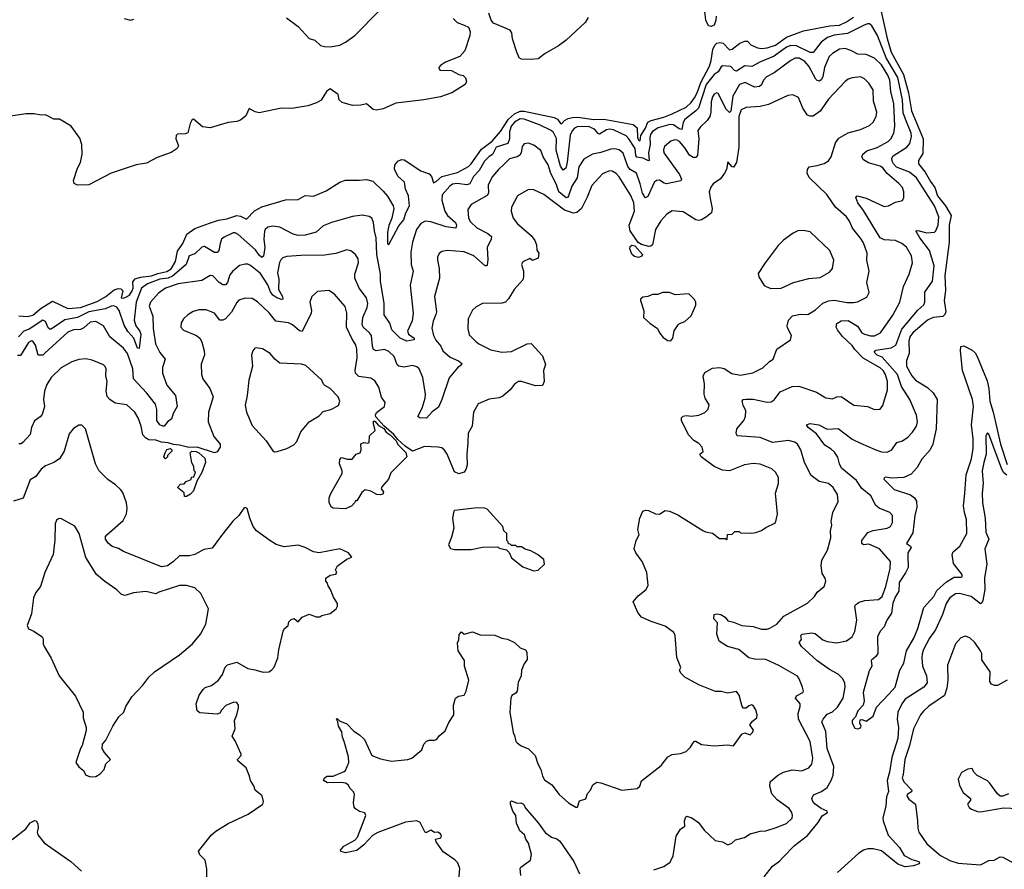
# Model space of a CAD drawing. Extents: x 2087054 to 2277909, y 548907 to 753496.
# Tile 154 of 256: x 2116240 to 2123295, y 656318 to 662409. Entities that reach past the tile are written whole.
import ezdxf

# ---------------------------------------------------------------- set-up
doc = ezdxf.new("R2010")
doc.units = 0

msp = doc.modelspace()

# ---------------------------------------------------------------- linework, layer by layer
at = {"layer": '0CON20XD'}
for points in [[(2121229.6, 662435), (2121227.9, 662405), (2121215, 662368.8), (2121195, 662360.1), (2121175.6, 662365.6), (2121157.4, 662405), (2121127.2, 662657.2)], [(2118151.7, 662421.7), (2118235, 662359.4), (2118315, 662274.2), (2118355, 662262.5), (2118394.7, 662224.7), (2118425, 662215.4), (2118465, 662213.1), (2118533.2, 662226.8), (2118575, 662246.7), (2118640.8, 662295), (2118818, 662475)], [(2120312.2, 662425), (2120290.8, 662389.2), (2120155, 662262.7), (2120099.5, 662220.5), (2120005, 662166.9), (2119955, 662128.9), (2119905, 662122.9), (2119836.4, 662126.4), (2119820, 662135), (2119801.2, 662175), (2119772.1, 662272.1), (2119765.6, 662315.6), (2119755, 662333.8), (2119635, 662383.8), (2119618.6, 662405), (2119602.5, 662455)], [(2122408.3, 662488.3), (2122456.2, 662273.8), (2122485, 662175.5), (2122571.6, 662015), (2122608.8, 661885), (2122629.6, 661755), (2122713.5, 661555), (2122711.5, 661448.5), (2122680.9, 661399.1), (2122679.6, 661375), (2122726.9, 661316.9), (2122765, 661249.4)], [(2119345, 662416.9), (2119375, 662387.5), (2119425, 662369.6), (2119455, 662355.7), (2119467.7, 662325), (2119464.8, 662295), (2119430, 662185), (2119394.7, 662145.3), (2119292, 662105), (2119255, 662079.2), (2119244.4, 662065), (2119244.5, 662054.5), (2119255, 662046), (2119335, 662043.8), (2119386.1, 662016.1), (2119418.3, 662008.3), (2119435, 661992.5), (2119442.5, 661965), (2119432.9, 661945), (2119335.7, 661885), (2119255, 661854.7), (2119135, 661833.8), (2118935, 661810.8), (2118845, 661770.9), (2118795, 661760.9), (2118772, 661765), (2118725, 661806.2), (2118685, 661795.8), (2118625, 661794.6), (2118550, 661815), (2118528.8, 661835), (2118522, 661872), (2118465, 661913.3), (2118437.2, 661892.8), (2118399.3, 661830.7), (2118367.7, 661812.3), (2118305, 661791.6), (2118188.8, 661771.2), (2118115, 661773.7), (2117955, 661741.9), (2117927.1, 661747.1), (2117885, 661771.2), (2117860.4, 661719.6), (2117821.7, 661688.3), (2117795, 661679.2), (2117732.9, 661672.9), (2117605, 661633.5), (2117550.5, 661640.5), (2117485, 661696.7), (2117475, 661693.8), (2117460.8, 661665), (2117445, 661598), (2117425, 661589.5), (2117371.9, 661588.1), (2117360.6, 661579.4), (2117358.6, 661555), (2117378.6, 661505), (2117369.4, 661485), (2117325, 661457.3), (2117225, 661420.7), (2117149.2, 661380.8), (2117075, 661369.1), (2116895, 661307.5), (2116735, 661225.4), (2116655, 661222.3), (2116631.4, 661235), (2116626.7, 661255), (2116653.6, 661345), (2116676.9, 661385), (2116687, 661445), (2116685.8, 661515), (2116669.9, 661559.9), (2116607.8, 661645), (2116525, 661695.4), (2116485, 661695.7), (2116425, 661726), (2116394.2, 661724.2), (2116344.3, 661734.3), (2116283.5, 661733.5), (2116145, 661712.4)], [(2121574.3, 656265), (2121635, 656342), (2121685, 656375.8), (2121707.3, 656402.7), (2121791.7, 656488.3), (2121885, 656561.2), (2121962, 656655), (2121988.8, 656701.2), (2122027.8, 656725), (2122025.3, 656735.3), (2121982, 656755), (2121938.9, 656785), (2121922.3, 656805), (2121915.5, 656825), (2121928.8, 656851.2), (2121985, 656876.2), (2122024.5, 656905), (2122055, 656955.6), (2122067.8, 656992.2), (2122074, 657055), (2122025.7, 657185), (2122016.5, 657306.5), (2121988.6, 657375), (2121995.8, 657395), (2122025, 657430.8), (2122065, 657446.7), (2122100.2, 657479.8), (2122139.6, 657545), (2122153.6, 657625), (2122151.8, 657655), (2122136.5, 657686.5), (2122103.3, 657716.7), (2122041.2, 657751.2), (2121952.2, 657815), (2121842.5, 657915), (2121824, 657945), (2121842, 657965), (2121838, 657995), (2121846.6, 658003.4), (2121915, 658014.5), (2121938.5, 658008.5), (2121995, 657963.8), (2122025, 657951.5), (2122095, 657942.7), (2122163.6, 657956.4), (2122204.4, 657985.6), (2122225, 658023.3), (2122237.3, 658105), (2122224.4, 658204.4), (2122228.6, 658215), (2122255, 658233.6), (2122295, 658245.5), (2122393, 658253), (2122419.2, 658275), (2122445.8, 658345), (2122478.2, 658475), (2122478.5, 658525), (2122401.4, 658615), (2122325, 658650), (2122286.2, 658643.8), (2122273.8, 658655), (2122274, 658675), (2122318.2, 658731.8), (2122355, 658746.2), (2122455, 658762.7), (2122479.2, 658775), (2122492.9, 658805), (2122494, 658855), (2122475, 658875.7), (2122397.8, 658907.8), (2122375.5, 658925.5), (2122337.8, 658995), (2122275, 659048), (2122235.1, 659105.1), (2122128.2, 659195), (2122114, 659225), (2122102.9, 659272.9), (2122078.5, 659308.5), (2122055, 659331.1), (2122009.1, 659359.1), (2121949.5, 659439.5), (2121889.2, 659485), (2121876.7, 659505), (2121905, 659514.3), (2121965, 659505.5), (2122025, 659472.9), (2122105, 659477.8), (2122205, 659402.5), (2122264.3, 659374.3), (2122375, 659324.3), (2122415, 659310.8), (2122455, 659309.2), (2122490, 659325), (2122525, 659378), (2122565, 659389.2), (2122604.5, 659415.5), (2122638, 659452), (2122665.6, 659495), (2122673.2, 659526.8), (2122666.7, 659575), (2122617.9, 659685), (2122558.3, 659778.3), (2122529.5, 659865), (2122420, 659990), (2122382.9, 660005), (2122362.2, 660025), (2122375, 660040), (2122484.3, 660055.7), (2122517.5, 660075), (2122559.6, 660190.4), (2122674.4, 660325.6), (2122717.5, 660365), (2122724.5, 660385), (2122725.4, 660455), (2122780.9, 660535), (2122792.2, 660645), (2122758, 660755), (2122689.8, 660845), (2122660.8, 660895), (2122675, 660897.9), (2122738.7, 660881.3), (2122795.3, 660884.7), (2122805.3, 660894.7), (2122820.7, 660935), (2122824.7, 660995), (2122795, 661073.6), (2122666.4, 661275), (2122615.4, 661315.4), (2122522.4, 661352.4), (2122500.7, 661375), (2122491.1, 661395), (2122488.9, 661415), (2122497.7, 661432.3), (2122595.6, 661495), (2122617.6, 661522.4), (2122628.8, 661571.2), (2122627.9, 661595), (2122586.4, 661696.4), (2122570.9, 661740.9), (2122566.3, 661835), (2122532.7, 661995), (2122448.9, 662135), (2122385.4, 662295.4), (2122345, 662365.7), (2122329.7, 662379.7), (2122315, 662380), (2122285, 662366.9), (2122170.7, 662309.3), (2122075, 662297.1), (2122028.6, 662281.4), (2121981.6, 662248.4), (2121925, 662174.6), (2121905, 662172.9), (2121805, 662221.4), (2121765, 662223.1), (2121735, 662211), (2121645, 662147.9), (2121547.5, 662107.5), (2121485, 662072.7), (2121435, 662078.9), (2121375, 662040.9), (2121362.5, 662045), (2121335, 662074.3), (2121275, 662078), (2121265, 662071.2), (2121244.8, 662035.3), (2121215, 662014.7), (2121159.5, 661945), (2121104, 661775), (2121085.6, 661754.4), (2121006.1, 661693.9), (2120995, 661671.1), (2120985, 661621.8), (2120965, 661627.1), (2120925, 661653.9), (2120898.5, 661658.5), (2120815, 661633.6), (2120775, 661607.5), (2120760, 661585), (2120755.2, 661565), (2120758.2, 661515), (2120746.2, 661455), (2120751.2, 661398.8), (2120745, 661396.7), (2120706.6, 661416.7), (2120663.1, 661423.1), (2120655.9, 661435.9), (2120648.8, 661485), (2120605.6, 661555.6), (2120585, 661575.8), (2120545, 661596.3), (2120495, 661618.6), (2120465, 661623.3), (2120445, 661618.9), (2120395, 661588.8), (2120385, 661592.7), (2120357.7, 661625), (2120315, 661644.2), (2120235, 661640), (2120215, 661631.5), (2120197.7, 661612.3), (2120185, 661581.9), (2120163.5, 661386.5), (2120152.2, 661345), (2120135, 661330.8), (2120115, 661358), (2120083.1, 661473.1), (2120086, 661556), (2120065, 661600.9), (2120048.6, 661615), (2119964.3, 661655), (2119855, 661696.3), (2119825, 661697), (2119786.2, 661675), (2119761.2, 661645), (2119748.4, 661605), (2119749, 661555), (2119738.4, 661521.6), (2119655, 661496), (2119626.8, 661443.2), (2119605, 661427.1), (2119570.7, 661395), (2119533.4, 661326.6), (2119490.5, 661285), (2119465, 661231.8), (2119445, 661224.2), (2119375, 661234.7), (2119341.4, 661228.6), (2119321.2, 661215), (2119267.4, 661152.6), (2119264.5, 661115), (2119287.3, 661035), (2119305.3, 661005), (2119361.6, 660955), (2119368.9, 660935), (2119365.5, 660914.5), (2119295, 660924.1), (2119185, 660959.1), (2119145, 660964.4), (2119115, 660948.6), (2119083.8, 660905), (2119053.6, 660815), (2119042.6, 660742.6), (2119045.5, 660655), (2119060.4, 660605), (2119036.8, 660505), (2119058.2, 660305), (2119051, 660249), (2119018.1, 660175), (2119025.8, 660155), (2119067.1, 660125), (2119066, 660115), (2119015, 660103.1), (2118965, 660126.6), (2118905.4, 660185), (2118893, 660233), (2118852.2, 660292.2), (2118852.3, 660375), (2118826.2, 660535), (2118824.6, 660585.4), (2118798.2, 660725), (2118794.1, 660845), (2118781.5, 660895), (2118775.5, 660955.5), (2118762, 660985), (2118745, 660996.9), (2118695, 661008.6), (2118625, 660998.1), (2118475, 660955.6), (2118415, 660930.5), (2118364, 660885), (2118285, 660863.3), (2118235, 660860.6), (2118200.6, 660870.6), (2118105, 660921.5), (2118055, 660929.1), (2118017.5, 660922.5), (2117998.6, 660905), (2117995, 660892.5), (2117990.3, 660835), (2117995.8, 660775), (2117986, 660714), (2117975, 660704.4), (2117955, 660720.5), (2117929.2, 660759.2), (2117805, 660868.9), (2117785, 660881.2), (2117769.1, 660880.9), (2117705, 660850.6), (2117686.9, 660835), (2117675.4, 660805), (2117667.9, 660755), (2117655, 660738.9), (2117635, 660740.4), (2117565, 660782), (2117545, 660779.2), (2117495, 660730), (2117454.7, 660715.3), (2117432, 660655), (2117335, 660570.4), (2117305, 660556.8), (2117245, 660548.3), (2117155, 660515.5), (2117112.4, 660485), (2117073.8, 660385), (2117061, 660255), (2117072.4, 660215), (2117101.6, 660175), (2117108.7, 660155), (2117095, 660051.2), (2117084.5, 660055), (2117058.9, 660125), (2117015, 660173.5), (2116988.5, 660218.5), (2116952.3, 660325), (2116935, 660346.9), (2116915, 660357.4), (2116895, 660356.3), (2116853.9, 660336.1), (2116736.3, 660313.7), (2116655, 660273.4), (2116563.6, 660256.4), (2116465, 660190.9), (2116455, 660190.5), (2116445, 660198.9), (2116425, 660245.5), (2116405, 660255.3), (2116308.7, 660191.3), (2116270.6, 660175), (2116232.5, 660135)], [(2116235, 660285.8), (2116295, 660280), (2116335, 660290), (2116395, 660341.5), (2116475, 660390.8), (2116585, 660339.6), (2116675.7, 660345), (2116795, 660388.1), (2116857.3, 660425), (2116917.7, 660472.3), (2116945, 660481.9), (2116965, 660479.2), (2116979.3, 660465), (2116967.5, 660415), (2116985, 660412.9), (2117005, 660421.8), (2117025.7, 660435), (2117045, 660465.4), (2117053, 660485), (2117050.5, 660529.5), (2117068.2, 660551.8), (2117106.3, 660563.7), (2117185, 660573.1), (2117229.6, 660590.4), (2117295, 660604.8), (2117325, 660621.9), (2117356.5, 660675), (2117369.7, 660750.3), (2117409.4, 660805), (2117438.3, 660871.7), (2117495, 660911.5), (2117600.3, 660950.3), (2117665, 660972.1), (2117725, 660981.6), (2117795, 661005.7), (2117821.4, 661001.4), (2117865, 660979.2), (2117921.6, 661038.4), (2117975, 661068.1), (2118145, 661117.6), (2118235, 661120.6), (2118285, 661149.4), (2118345, 661142.5), (2118435, 661180.8), (2118535, 661243.9), (2118575, 661259.3), (2118675, 661257.8), (2118725, 661264.1), (2118770.9, 661250.9), (2118845, 661180.5), (2118875, 661143.3), (2118916.4, 661075), (2118920, 661055), (2118906.8, 660985), (2118885, 660934.2), (2118875, 660886.7), (2118874.4, 660805), (2118885, 660797.5), (2118957.7, 660932.2), (2118991.3, 660975), (2119006.3, 661025), (2119033.8, 661075), (2119026, 661145), (2119003.5, 661193.5), (2118996.4, 661245), (2118952.7, 661285), (2118925.7, 661335), (2118928, 661365), (2118949.6, 661395), (2118975, 661406.6), (2118995.6, 661405), (2119115, 661326.4), (2119173.8, 661303.8), (2119190.8, 661285), (2119205, 661239.2), (2119225, 661249.1), (2119264.4, 661285.6), (2119377.1, 661312.9), (2119455, 661355.3), (2119475, 661375.4), (2119548.5, 661481.5), (2119625, 661538.1), (2119685, 661607.7), (2119743.2, 661696.7), (2119785.2, 661735), (2119825, 661752.2), (2119855, 661752.1), (2120068.5, 661708.5), (2120093.4, 661695), (2120115, 661663.6), (2120125, 661664.4), (2120142.7, 661685), (2120170.2, 661699.8), (2120201.3, 661708.7), (2120240.2, 661710.2), (2120355, 661692.1), (2120425, 661695.9), (2120635, 661656.4), (2120664.3, 661634.3), (2120667.3, 661565), (2120675, 661546.9), (2120685, 661541.4), (2120690.8, 661579.2), (2120725, 661631.4), (2120739.8, 661675), (2120763.5, 661686.5), (2120855, 661709.9), (2120914.8, 661735), (2121015, 661781), (2121052.3, 661815), (2121075, 661847.6), (2121095.2, 661885.2), (2121121.4, 661958.6), (2121181.5, 662075), (2121195.1, 662115), (2121207.3, 662195), (2121219.7, 662225), (2121235, 662240.2), (2121256.2, 662246.2), (2121280.4, 662240.4), (2121325, 662193.5), (2121345, 662198.6), (2121400.3, 662239.7), (2121435.9, 662255.9), (2121455, 662254), (2121479.4, 662229.4), (2121526.7, 662206.7), (2121555, 662202.2), (2121595, 662205.8), (2121655, 662227), (2121735, 662283.4), (2121855, 662328.9), (2122045, 662364.4), (2122115, 662370.3), (2122163.3, 662393.3), (2122215, 662426.6)], [(2116987.9, 662417.9), (2117034.3, 662404.3), (2117057.6, 662412.4)], [(2121982.8, 658492.8), (2121988.6, 658535), (2122029.2, 658605), (2122052.7, 658695), (2122050, 658745), (2122058, 658785), (2122054.2, 658815), (2122066, 658875), (2122104, 658955), (2122098.6, 659005), (2122067.5, 659055), (2122035, 659083.1), (2121969.1, 659099.1), (2121911.4, 659141.4), (2121862.5, 659235), (2121837.2, 659325), (2121812.7, 659365), (2121795, 659381.2), (2121747.8, 659392.2), (2121635, 659378.8), (2121545, 659414.6), (2121381.2, 659425), (2121374.2, 659445), (2121379.5, 659475), (2121428.9, 659535), (2121441.1, 659565), (2121442.2, 659605), (2121424.5, 659644.5), (2121416.2, 659675), (2121424.4, 659685.6), (2121445, 659689.2), (2121495, 659688.9), (2121595, 659666.9), (2121625, 659668.6), (2121645, 659684.2), (2121687.8, 659742.2), (2121775, 659779.4), (2121821.7, 659781.7), (2121949.4, 659739.4), (2122015, 659696.9), (2122065, 659691.4), (2122095, 659705.6), (2122125, 659707.1), (2122216.7, 659645), (2122314.1, 659635.9), (2122365.6, 659614.4), (2122405, 659616.2), (2122425, 659642.5), (2122458.8, 659755), (2122458.2, 659815), (2122443.8, 659865), (2122425.7, 659895), (2122405, 659914), (2122283.1, 659983.1), (2122222.9, 660045), (2122205, 660072.7), (2122135, 660138.5), (2122100, 660185), (2122090, 660205), (2122095, 660230), (2122125, 660250.9), (2122175, 660252.1), (2122242.3, 660212.3), (2122273.5, 660165), (2122292.9, 660155), (2122335, 660143.7), (2122365, 660142.9), (2122407.1, 660162.9), (2122495, 660291.4), (2122545.4, 660385), (2122573.4, 660496.6), (2122612.5, 660585), (2122638.1, 660665), (2122628.9, 660715), (2122595, 660778.8), (2122561.2, 660805), (2122516.2, 660825), (2122435, 660831.3), (2122406.5, 660845), (2122285, 661041.8), (2122246.2, 661095), (2122231.2, 661135), (2122240, 661145), (2122305, 661130), (2122435, 661070), (2122465, 661074), (2122515, 661101.2), (2122565, 661112.5), (2122575.8, 661134.2), (2122574.4, 661175), (2122564.3, 661205), (2122540, 661235), (2122455.7, 661305.7), (2122425, 661346.5), (2122405, 661359.5), (2122321.7, 661381.7), (2122287.1, 661405), (2122272.9, 661425), (2122280.8, 661445), (2122310.2, 661469.8), (2122385, 661491.6), (2122462.9, 661535), (2122481.5, 661555), (2122502.3, 661595), (2122510, 661645), (2122502.7, 661805), (2122481.2, 661895), (2122473.7, 661975), (2122460.6, 662010.6), (2122415, 662085.9), (2122365, 662132.7), (2122305, 662160), (2122245, 662160.6), (2122195, 662188.1), (2122155, 662201.1), (2122115, 662196.5), (2122065, 662167.3), (2122040.5, 662145), (2122007.2, 662065), (2121995, 662000.8), (2121985, 661979.4), (2121971.2, 661968.8), (2121955, 661971.8), (2121945, 661981.5), (2121893.1, 662075), (2121865, 662108.8), (2121825, 662132.4), (2121797.4, 662132.6), (2121764.3, 662115.7), (2121645, 662027.3), (2121591.7, 661998.3), (2121570, 661975), (2121555, 661940.8), (2121540.7, 661929.3), (2121505, 661925.4), (2121438, 661958), (2121396.9, 661945), (2121350.3, 661859.7), (2121335, 661753.8), (2121325, 661744.3), (2121302.1, 661767.9), (2121245, 661880.5), (2121232.5, 661885), (2121215, 661874.3), (2121203.5, 661855), (2121195, 661820), (2121193.1, 661745), (2121185.4, 661715), (2121166.5, 661685), (2121118.6, 661641.4), (2121098.6, 661615), (2121107.1, 661555), (2121095.6, 661435), (2121085, 661421.4), (2121065, 661421.1), (2121038.5, 661438.5), (2121005, 661490.5), (2120967.1, 661535), (2120951.2, 661545), (2120935, 661547.3), (2120905, 661537.8), (2120860.6, 661499.4), (2120851.9, 661475), (2120854.6, 661454.6), (2120968.1, 661298.1), (2120982.9, 661265), (2120977.6, 661252.4), (2120875, 661232.8), (2120856.9, 661236.9), (2120825, 661257.2), (2120802.9, 661257.1), (2120785, 661240.6), (2120739.7, 661140.3), (2120725, 661132), (2120702.2, 661165), (2120685, 661231.2), (2120658.6, 661308.6), (2120615, 661335.7), (2120597, 661357), (2120565, 661453.1), (2120535.8, 661475), (2120505, 661483.8), (2120475, 661481.5), (2120405, 661456.9), (2120345, 661445.5), (2120281.8, 661408.2), (2120246.5, 661353.5), (2120234.4, 661275), (2120195.2, 661215), (2120172.8, 661145), (2120165, 661134.7), (2120155, 661132.8), (2120103.8, 661175), (2120082.9, 661232.9), (2120046.8, 661305), (2120027.6, 661367.6), (2119990.6, 661425), (2119975, 661471.2), (2119925, 661510), (2119885, 661522.9), (2119855, 661518.6), (2119840.6, 661499.4), (2119832.9, 661455), (2119823.1, 661436.9), (2119805, 661426.1), (2119749.3, 661410.7), (2119712.5, 661372.5), (2119670, 661335), (2119628.2, 661285), (2119596.2, 661225), (2119599.1, 661165), (2119590.4, 661149.6), (2119475, 661082.9), (2119451.7, 661048.3), (2119456.4, 660985), (2119469.4, 660959.4), (2119516.6, 660916.6), (2119595.3, 660875.3), (2119619.4, 660855), (2119618.5, 660835), (2119589.6, 660775), (2119593.8, 660686.2), (2119589.7, 660650.3), (2119585, 660643.3), (2119575, 660644.2), (2119495, 660716.2), (2119425, 660744.5), (2119305.7, 660754.3), (2119265, 660746), (2119245, 660733.8), (2119233.2, 660706.8), (2119232.9, 660685), (2119245.6, 660625), (2119248.1, 660555), (2119213.3, 660425), (2119225.5, 660315), (2119222.7, 660295), (2119201.8, 660248.2), (2119193.4, 660196.6), (2119204.5, 660145), (2119220.9, 660110.9), (2119257.7, 660067.7), (2119271.1, 660035), (2119325, 659990), (2119385, 659963.1), (2119408.8, 659945), (2119406.7, 659935), (2119376.4, 659913.6), (2119318, 659842), (2119265, 659686.7), (2119239.7, 659630.3), (2119195, 659598.8), (2119155, 659552.9), (2119105, 659554), (2119092.5, 659565), (2119124.2, 659625), (2119146.5, 659695), (2119148.5, 659725), (2119129.2, 659845), (2119101.8, 659905), (2119085, 659921.2), (2119055, 659930.4), (2118995, 659917.5), (2118956.7, 659925), (2118945.5, 659935.5), (2118922.3, 659995), (2118885, 660031.2), (2118855, 660043.6), (2118795, 660034.5), (2118775.7, 660045), (2118767.5, 660067.5), (2118759.7, 660145), (2118747.2, 660165), (2118701.8, 660205), (2118694.7, 660224.7), (2118698.4, 660275), (2118729.4, 660345), (2118735.3, 660375), (2118725.4, 660415), (2118673.3, 660485), (2118640.9, 660555), (2118641.1, 660585), (2118666.7, 660665), (2118665.6, 660695), (2118647.1, 660725), (2118612.2, 660752.2), (2118585, 660760), (2118505, 660732.5), (2118425, 660721.5), (2118255, 660719.1), (2118155, 660711.1), (2118125, 660700.6), (2118111.8, 660688.2), (2118102.7, 660667.3), (2118088.4, 660595), (2118097.9, 660547.9), (2118094.3, 660475), (2118122.9, 660425), (2118125.8, 660405), (2118115, 660402.5), (2118082.2, 660415), (2118055, 660433.9), (2118037.2, 660457.2), (2118019, 660509), (2117965, 660589.3), (2117895, 660645.5), (2117875, 660655.6), (2117855, 660656.7), (2117815, 660645.7), (2117765, 660604.4), (2117745, 660578.6), (2117728.5, 660525), (2117715, 660508.1), (2117695, 660508.2), (2117670.4, 660525), (2117625, 660572.2), (2117605.5, 660574.5), (2117545, 660538.9), (2117375, 660514.7), (2117285, 660485.3), (2117235, 660447.8), (2117177.1, 660385), (2117168.1, 660355), (2117194.4, 660284.4), (2117196.2, 660195), (2117213.8, 660085), (2117244.2, 660024.2), (2117283.5, 659975), (2117264.5, 659915), (2117263.6, 659875), (2117295, 659789.2), (2117355.5, 659715), (2117367.5, 659635), (2117339.2, 659585), (2117328, 659545), (2117301.4, 659528.6), (2117275, 659495.8), (2117265, 659494.4), (2117245, 659505.5), (2117223.5, 659535), (2117223.6, 659615), (2117212.8, 659652.8), (2117152.2, 659732.2), (2117055.6, 659835), (2117050.9, 659905), (2117013.5, 660015), (2116984.1, 660054.1), (2116885.3, 660135.3), (2116840, 660215), (2116785.8, 660245.8), (2116745, 660240), (2116699.8, 660200.3), (2116675, 660188.2), (2116625, 660184.6), (2116585, 660169.6), (2116421, 660019), (2116405, 660003.8), (2116372.5, 660005), (2116354.4, 660075), (2116335, 660104.2), (2116325, 660106.7), (2116303.1, 660095), (2116245, 660002.2), (2116225, 660001.7)], [(2119315, 657371.2), (2119350, 657425), (2119348, 657495), (2119363.3, 657545), (2119385, 657558.8), (2119425, 657567.5), (2119440, 657595), (2119458.6, 657675), (2119427.5, 657775), (2119426, 657815), (2119381.2, 657885), (2119377, 657943), (2119386.4, 657963.6), (2119389.3, 658000.7), (2119405, 658020), (2119425, 658003.3), (2119485, 658020), (2119539.3, 657999.3), (2119645, 657996.2), (2119695, 657976), (2119735, 657968), (2119785, 657943.8), (2119825, 657906.7), (2119865, 657892.5), (2119873.3, 657875), (2119876.4, 657823.6), (2119855, 657792.5), (2119836.2, 657745), (2119833.3, 657705), (2119812, 657658), (2119803.5, 657595), (2119795, 657580), (2119766.6, 657563.4), (2119759.4, 657545), (2119751.1, 657445), (2119775, 657300), (2119785, 657277.5), (2119796, 657235), (2119804.3, 657224.3), (2119833.6, 657203.6), (2119885, 657182.9), (2119934, 657135), (2119952.9, 657075), (2119974.5, 657035), (2119985.7, 656985), (2120000.6, 656960.6), (2120053, 656923), (2120105, 656853.8), (2120173.3, 656795), (2120225, 656763.8), (2120236.2, 656765), (2120250.5, 656809.5), (2120295.8, 656824.2), (2120308.8, 656861.2), (2120330, 656885), (2120347.5, 656925), (2120375, 656943.8), (2120405, 656939.2), (2120555, 656886.2), (2120665, 656897.1), (2120684.2, 656915), (2120695, 656952.5), (2120837, 657063), (2120883.3, 657125), (2120915, 657141.2), (2120975, 657148.8), (2121015, 657163.8), (2121046.8, 657193.2), (2121061.4, 657218.6), (2121075, 657236.7), (2121085, 657236.7), (2121125, 657213.3), (2121215, 657203.8), (2121315, 657210), (2121355, 657203.3), (2121415, 657287.5), (2121435, 657297.5), (2121475, 657283.3), (2121490.7, 657299.3), (2121496.7, 657315), (2121472.5, 657355), (2121490.5, 657379.5), (2121521.2, 657405), (2121524, 657425), (2121515, 657462.5), (2121495, 657492.5), (2121485, 657496.7), (2121465, 657490), (2121445, 657472.5), (2121425, 657472.5), (2121416.1, 657486.1), (2121395, 657567.5), (2121375, 657593.3), (2121315, 657582), (2121266.4, 657593.6), (2121225, 657594), (2121105, 657641.4), (2121005, 657696.2), (2120976.7, 657725), (2120966.7, 657745), (2120976.7, 657765), (2120947.9, 657837.9), (2120937.5, 657995), (2120928, 658015), (2120865, 658062), (2120765, 658094.3), (2120695.6, 658125.6), (2120668.3, 658158.3), (2120636.7, 658235), (2120672.4, 658277.6), (2120728, 658325), (2120743.6, 658356.4), (2120734, 658445), (2120701.2, 658525), (2120655, 658587.5), (2120643.6, 658616.4), (2120658, 658675), (2120677.5, 658715), (2120670, 658755), (2120684.5, 658835), (2120704.4, 658885.6), (2120725, 658892), (2120745, 658890), (2120795, 658866.2), (2120825, 658863.8), (2120865, 658890), (2120895, 658886.2), (2120955, 658858.8), (2121135, 658747.5), (2121155, 658737.5), (2121205, 658727.5), (2121255, 658690), (2121295, 658690), (2121305, 658680), (2121310, 658685), (2121311.7, 658718.3), (2121345, 658720), (2121365, 658740), (2121395, 658740), (2121405, 658730), (2121485, 658727.5), (2121515, 658732.5), (2121555, 658746.7), (2121585, 658768.8), (2121655, 658802.5), (2121670, 658865), (2121656.2, 659015), (2121675.8, 659084.2), (2121676.8, 659126.8), (2121656, 659165), (2121628.3, 659188.3), (2121545, 659222.5), (2121495, 659228.1), (2121432.6, 659217.4), (2121325, 659174.3), (2121275, 659178.6), (2121216.7, 659205), (2121123.8, 659275), (2121113.3, 659295), (2121136.6, 659313.4), (2121130.8, 659345), (2121105, 659371.8), (2121071.4, 659391.4), (2121033.2, 659433.2), (2120982.5, 659535), (2120982.2, 659555), (2120995, 659567.3), (2121015, 659571.2), (2121054.4, 659565.6), (2121106.2, 659573.8), (2121148, 659592), (2121172.4, 659617.6), (2121179.1, 659649.1), (2121152.2, 659695), (2121143.6, 659725), (2121147.4, 659797.4), (2121137.4, 659852.6), (2121149.2, 659880.8), (2121205, 659911.2), (2121255, 659916.7), (2121287.4, 659907.4), (2121341.7, 659871.7), (2121405, 659860), (2121492.4, 659877.6), (2121565, 659912.2), (2121611.6, 659958.4), (2121639.2, 659975), (2121665, 660045.8), (2121763.3, 660115), (2121770, 660145), (2121740.5, 660200.5), (2121738.8, 660215), (2121748, 660255), (2121776.2, 660285), (2121835, 660296.9), (2121886, 660295), (2121941.2, 660328.8), (2121995, 660375.5), (2122035, 660394.5), (2122075, 660397.1), (2122168.9, 660381.1), (2122215, 660381.1), (2122242.8, 660387.2), (2122309.7, 660420.3), (2122327.1, 660452.9), (2122310, 660525), (2122325.8, 660605), (2122310.5, 660685), (2122311.5, 660735), (2122285, 660810), (2122265, 660841.9), (2122206.7, 660915), (2122185.5, 660965), (2122164.4, 660995), (2122085, 661064), (2122023.1, 661155), (2121898.6, 661275), (2121883.1, 661305), (2121885.7, 661335), (2121896.7, 661355), (2121955, 661362.5), (2122005, 661378.1), (2122035, 661396), (2122053.3, 661426.7), (2122084.6, 661525), (2122109.7, 661560.3), (2122175, 661598.2), (2122265, 661621.8), (2122329.8, 661650.3), (2122355, 661674.4), (2122377.9, 661715), (2122381.1, 661745), (2122358.7, 661825), (2122354.6, 661905), (2122325, 661954.3), (2122294.2, 661985), (2122265, 661999.4), (2122205, 661992.9), (2122175, 661981.4), (2122154, 661965), (2122035, 661839.4), (2121976, 661754), (2121925, 661716), (2121905, 661716), (2121884.3, 661724.3), (2121850.8, 661775), (2121820.3, 661850.3), (2121779.7, 661869.7), (2121745, 661865.6), (2121605, 661801.1), (2121545, 661786.5), (2121445, 661779.5), (2121408.3, 661761.7), (2121393, 661715), (2121392.6, 661495), (2121375, 661386), (2121355, 661351.2), (2121345, 661353.8), (2121315, 661390), (2121304.4, 661335), (2121290.9, 661309.1), (2121261.2, 661268.8), (2121208, 661232), (2121191.1, 661208.9), (2121180.6, 661175), (2121186.2, 661126.2), (2121200.5, 661055), (2121195.7, 661025), (2121161.9, 660995), (2121125, 660974.6), (2121105, 660970), (2121083.8, 660975), (2120995, 661032.3), (2120915, 661037.9), (2120875.7, 661015), (2120835, 660967.1), (2120796.1, 660903.9), (2120774.6, 660795.4), (2120761.2, 660785), (2120747, 660783), (2120696.4, 660796.4), (2120670.6, 660810.6), (2120613.2, 660895), (2120606.9, 660935), (2120644.3, 661035), (2120640.9, 661095), (2120618.2, 661148.2), (2120535, 661282.9), (2120514.3, 661305), (2120485, 661323.3), (2120465, 661325.5), (2120415, 661304.4), (2120340.2, 661219.8), (2120305, 661136), (2120264.4, 661055), (2120232.4, 661027.6), (2120207.1, 661022.9), (2120144.1, 661044.1), (2119995.9, 661155.9), (2119925, 661189.4), (2119885, 661191.4), (2119806, 661145), (2119763.1, 661065), (2119761.9, 661035), (2119775.6, 660985), (2119807.1, 660945), (2119905, 660861.4), (2119931.9, 660825), (2119942.2, 660795), (2119945, 660757.5), (2119958.8, 660735), (2119955, 660700), (2119915, 660682.5), (2119895, 660696.7), (2119845, 660672.5), (2119836.7, 660655), (2119850.8, 660605), (2119850.8, 660565), (2119844.2, 660545), (2119782.9, 660475), (2119742.6, 660407.4), (2119720, 660385), (2119695, 660376.9), (2119555, 660374.2), (2119510.3, 660349.7), (2119485, 660326.7), (2119454.5, 660265.5), (2119450, 660195), (2119460.3, 660150.3), (2119505, 660104), (2119530, 660085), (2119615, 660041.9), (2119695, 660025.8), (2119765, 660030.6), (2119875, 660084), (2119905, 660086.7), (2119985, 660000), (2120006.4, 659936.4), (2119994, 659895), (2119998.6, 659815), (2119985, 659786.2), (2119935, 659784.3), (2119835, 659814.2), (2119815, 659814.2), (2119784.6, 659795.4), (2119754, 659755), (2119701.1, 659708.9), (2119675, 659698.1), (2119605, 659689.4), (2119525.8, 659654.2), (2119492.5, 659595), (2119482.9, 659495), (2119452.5, 659445), (2119451.9, 659375), (2119443.3, 659295), (2119445.6, 659215), (2119436.8, 659183.2), (2119425, 659166.2), (2119385.6, 659154.4), (2119355, 659168.8), (2119301.9, 659295), (2119285, 659322), (2119265, 659338.6), (2119235, 659345.6), (2119141.7, 659348.3), (2119055, 659316), (2119001.1, 659351.1), (2118949.5, 659399.5), (2118922, 659435), (2118848.1, 659498.1), (2118792, 659562), (2118789.2, 659575), (2118797.6, 659592.4), (2118853.8, 659635), (2118858.8, 659665), (2118833.2, 659703.2), (2118812.9, 659775), (2118785, 659820.8), (2118755, 659839.4), (2118670.9, 659850.9), (2118646.7, 659875), (2118643.8, 659895), (2118658, 659985), (2118656.4, 660046.4), (2118648.8, 660078.8), (2118621.7, 660118.3), (2118581.3, 660205), (2118583.6, 660305), (2118572.6, 660352.6), (2118495, 660440.8), (2118455, 660467.5), (2118375, 660460.8), (2118333.8, 660425), (2118320, 660385), (2118331.9, 660325), (2118328.9, 660305), (2118265, 660174.2), (2118245, 660178.2), (2118195, 660221.2), (2118165, 660236.9), (2118075, 660248.2), (2118026.6, 660306.6), (2117945, 660386.9), (2117905, 660410), (2117855, 660412.9), (2117811.1, 660398.9), (2117795, 660382), (2117757.1, 660312.9), (2117715, 660265.5), (2117695, 660254.6), (2117674.7, 660254.7), (2117635, 660304.3), (2117575, 660329.2), (2117525, 660329.2), (2117483.3, 660316.7), (2117445, 660294.2), (2117414.5, 660265.5), (2117396, 660235), (2117395.8, 660205), (2117413.2, 660183.2), (2117505.8, 660145.8), (2117532.3, 660122.3), (2117545, 660097.5), (2117562.5, 660035), (2117564.2, 660005.8), (2117540.6, 659939.4), (2117541.9, 659865), (2117551.9, 659835), (2117602.7, 659765), (2117625.6, 659705), (2117592.7, 659595), (2117589.4, 659525), (2117632.1, 659422.1), (2117677.5, 659365), (2117676.2, 659345), (2117655, 659311.2), (2117635, 659304.2), (2117512.5, 659345), (2117452.3, 659342.3), (2117385, 659359.2), (2117343.1, 659363.1), (2117303.3, 659376.7), (2117255, 659381.1), (2117215, 659394.4), (2117165, 659398.2), (2117140.7, 659410.7), (2117122.5, 659432.5), (2117110.5, 659495), (2117089.5, 659555), (2117065.7, 659595), (2117007.6, 659647.6), (2116925, 659660.8), (2116885, 659685.7), (2116867, 659707), (2116859.1, 659745), (2116866.2, 659815), (2116856.9, 659855), (2116859.2, 659905), (2116853, 659923), (2116840, 659935), (2116759.1, 659969.1), (2116715, 659976.5), (2116665, 659972.2), (2116614, 659955), (2116537.7, 659912.3), (2116466.4, 659845), (2116435, 659794), (2116416.7, 659745), (2116411.4, 659685), (2116418.8, 659635), (2116400.3, 659579.7), (2116387.9, 659562.1), (2116346.4, 659533.6), (2116324.7, 659485.3), (2116314.4, 659435), (2116265, 659379.4), (2116251.1, 659368.9), (2116235, 659367.5)], [(2122765, 661249.4), (2122796.3, 661205), (2122816.1, 661145), (2122873.4, 661075), (2122914.1, 661005), (2122899.2, 660935), (2122899.2, 660815), (2122869.5, 660575), (2122872.6, 660467.4), (2122864.1, 660395), (2122874.7, 660315.3), (2122869.1, 660295), (2122855, 660281.2), (2122785, 660274.8), (2122745, 660255.8), (2122638.8, 660165), (2122617.5, 660135), (2122611.4, 660105), (2122613.7, 660016.3), (2122593.1, 659965), (2122594, 659925), (2122633.1, 659855), (2122658.9, 659825), (2122745, 659772.7), (2122785, 659734.5), (2122814.7, 659685), (2122806.9, 659475), (2122782.4, 659365), (2122764, 659325), (2122705, 659259.5), (2122670.2, 659199.8), (2122628.3, 659151.7), (2122575, 659127.5), (2122485, 659121.9), (2122445, 659129.2), (2122434.3, 659125.7), (2122432, 659115), (2122505, 659041.8), (2122622.7, 659002.7), (2122652.2, 658982.2), (2122666.2, 658956.2), (2122669.1, 658915), (2122653.1, 658855), (2122640.1, 658729.9), (2122594, 658655), (2122622, 658635), (2122626.7, 658625), (2122603.8, 658586.2), (2122602.8, 658565), (2122607.2, 658482.8), (2122587.5, 658442.5), (2122541.2, 658375), (2122538.8, 658311.2), (2122514.8, 658275.2), (2122495, 658226), (2122487.5, 658155), (2122453.3, 658105), (2122435, 658055.8), (2122404.4, 658025), (2122385.7, 657985), (2122389.2, 657865), (2122375, 657843.3), (2122340, 657815), (2122346, 657775), (2122327.7, 657742.3), (2122284.6, 657585), (2122290, 657525), (2122284.3, 657495.7), (2122245, 657454.4), (2122228.2, 657411.8), (2122204.7, 657385), (2122205.5, 657365), (2122225, 657330), (2122245, 657326.2), (2122265, 657332.5), (2122270, 657345), (2122260, 657365), (2122261.2, 657388.8), (2122275, 657392.5), (2122305, 657380), (2122355, 657416.2), (2122379.7, 657480.3), (2122466.9, 657573.1), (2122512.3, 657625), (2122546.5, 657745), (2122574.5, 657795), (2122594.6, 657885), (2122647.5, 657975), (2122675.9, 658045), (2122717.7, 658195), (2122791.1, 658275), (2122812.4, 658317.6), (2122881.4, 658378.6), (2122935, 658411.8), (2122985, 658412.5), (2122995, 658417.5), (2122991.1, 658435), (2122930.3, 658510.3), (2122921.5, 658575), (2122928.9, 658595), (2122976.2, 658633.8), (2123025.3, 658725), (2123023.9, 658825), (2123009.1, 658875), (2123002.8, 658925), (2123012.4, 659012.4), (2123022.7, 659145), (2123059.9, 659260.1), (2123072.9, 659335), (2123072.8, 659405), (2123060.9, 659505), (2123073.6, 659635), (2123067, 659685), (2122996, 659894), (2122980.7, 660035), (2122984.4, 660065), (2123005, 660070), (2123065, 660039.2), (2123085, 660021.5), (2123100.9, 659995), (2123170.9, 659820.9), (2123183.3, 659765), (2123192.1, 659675), (2123215.9, 659595), (2123266.5, 659365), (2123315, 659219.6)], [(2121622.3, 660482.3), (2121695, 660484), (2121785, 660525.7), (2121895, 660553.1), (2121975, 660561.1), (2122041.7, 660598.3), (2122064.3, 660625), (2122072.5, 660685), (2122045, 660753.3), (2121905, 660888), (2121855, 660897.5), (2121815, 660894.2), (2121781.7, 660878.3), (2121712.7, 660827.3), (2121675, 660790), (2121581.2, 660665), (2121531.7, 660588.3), (2121536.2, 660565), (2121574.2, 660504.2), (2121587.5, 660495), (2121622.3, 660482.3)], [(2120675, 660704.2), (2120645, 660711.4), (2120625, 660728), (2120612.4, 660765), (2120615, 660782), (2120625, 660791.5), (2120648, 660788), (2120702, 660725), (2120697.4, 660712.6), (2120675, 660704.2)], [(2120905, 660107.5), (2120918.8, 660125), (2120930.5, 660179.5), (2120958.3, 660221.7), (2120968.6, 660231.4), (2121006, 660245), (2121051.4, 660285), (2121085, 660362.5), (2121084.2, 660384.2), (2121075, 660402.5), (2121035, 660442.5), (2120937, 660437), (2120895, 660452.5), (2120845, 660452.5), (2120811.7, 660438.3), (2120775, 660438.8), (2120740, 660425), (2120705, 660420), (2120687.5, 660405), (2120687.5, 660395), (2120711.7, 660321.7), (2120710, 660275), (2120755, 660232.5), (2120810, 660195), (2120823.9, 660163.9), (2120850.7, 660130.7), (2120885, 660110), (2120905, 660107.5)], [(2118065, 659310), (2118085, 659313.8), (2118154.3, 659335.7), (2118205, 659362), (2118225.6, 659385), (2118254.6, 659455.4), (2118314.6, 659525.4), (2118385, 659569.2), (2118415, 659600), (2118470, 659615), (2118525, 659643.3), (2118534.2, 659675), (2118522, 659705), (2118465.5, 659765.5), (2118425.8, 659785.8), (2118416.1, 659796.1), (2118405.9, 659825.9), (2118289.7, 659929.7), (2118259.7, 659939.7), (2118105, 659946.2), (2118068.8, 659975), (2118035, 660016), (2117979.5, 660049.5), (2117935, 660056.2), (2117925, 660053.3), (2117910, 660035), (2117901.2, 660005), (2117908, 659925), (2117882.9, 659825), (2117871.1, 659715), (2117856, 659645), (2117864.2, 659595), (2117905, 659498.8), (2118005, 659390), (2118055, 659318.8), (2118065, 659310)], [(2117580, 656245), (2117581.7, 656321.7), (2117568.8, 656385), (2117531.2, 656421.2), (2117522.3, 656447.7), (2117613.8, 656565), (2117645, 656591.2), (2117735, 656646), (2117877, 656713), (2117982.5, 656785), (2117987.5, 656805), (2117976.7, 656845), (2117926.7, 656885), (2117917.7, 656917.7), (2117893.8, 656955), (2117887.3, 656987.3), (2117863.8, 657045), (2117803.3, 657095), (2117800, 657105), (2117827.5, 657135), (2117827.5, 657145), (2117785, 657240), (2117763.6, 657273.6), (2117783.3, 657325), (2117780, 657385), (2117796.7, 657425), (2117806.7, 657475), (2117806.7, 657495), (2117796.7, 657515), (2117775, 657516.2), (2117717.5, 657492.5), (2117685, 657460), (2117673, 657437), (2117655, 657431.2), (2117530.9, 657440.9), (2117511.2, 657455), (2117504, 657505), (2117525, 657566), (2117555, 657608), (2117568.7, 657621.3), (2117615, 657636.9), (2117664.4, 657675), (2117693.3, 657715), (2117712.1, 657767.9), (2117729.2, 657785), (2117795, 657802.9), (2117875, 657756.9), (2117925, 657749.5), (2117985, 657730.8), (2118025, 657734), (2118043.8, 657745), (2118062.7, 657767.3), (2118090.6, 657835), (2118097.4, 657892.6), (2118126.7, 658025), (2118135, 658042.5), (2118163.6, 658066.4), (2118168.3, 658091.7), (2118185, 658110), (2118207, 658117), (2118235, 658093.3), (2118263.9, 658126.1), (2118315, 658147.5), (2118365, 658127.5), (2118391.7, 658128.3), (2118405, 658137.5), (2118465, 658153.3), (2118507.5, 658185), (2118517.5, 658205), (2118517.5, 658225), (2118489.3, 658269.3), (2118467.5, 658325), (2118449.3, 658349.3), (2118445, 658370), (2118432.5, 658385), (2118432.5, 658405), (2118465, 658427.5), (2118506.1, 658433.9), (2118512.5, 658445), (2118502.5, 658465), (2118517, 658493), (2118585, 658542.5), (2118620, 658555), (2118596.1, 658586.1), (2118535, 658616.7), (2118385, 658587.5), (2118345, 658594.2), (2118285, 658626), (2118235, 658641.2), (2118135, 658630.6), (2118077.9, 658647.9), (2118031.2, 658675), (2117936.7, 658745), (2117913.8, 658775), (2117888, 658835), (2117870, 658905), (2117855, 658912.5), (2117845, 658907.5), (2117810, 658855), (2117766.1, 658813.9), (2117685, 658711.2), (2117619.8, 658620.2), (2117560.1, 658609.9), (2117494.5, 658574.5), (2117454.6, 658565.4), (2117385, 658565.5), (2117341.5, 658525), (2117298.2, 658495), (2117255, 658486.4), (2116985, 658595.7), (2116948.7, 658618.7), (2116902.6, 658632.6), (2116875.2, 658655.2), (2116854.5, 658685), (2116855.4, 658704.6), (2116863.5, 658715), (2116980.5, 658819.5), (2117005.7, 658865.7), (2117011.2, 658905), (2117004.6, 658945), (2116980, 659020), (2116961.5, 659041.5), (2116925.5, 659075.5), (2116871.7, 659111.7), (2116807.9, 659177.9), (2116784.3, 659225), (2116711.2, 659475), (2116685, 659503.3), (2116665, 659503.3), (2116625, 659478.8), (2116595, 659440), (2116559.4, 659315), (2116525, 659261.4), (2116485, 659235.5), (2116425, 659210.8), (2116395, 659187.1), (2116355, 659134.2), (2116315, 659109.2), (2116265, 658980), (2116195, 658957.5)], [(2118575, 658903.3), (2118486.1, 658906.1), (2118473.9, 658913.9), (2118457.5, 658945), (2118458.3, 658981.7), (2118468.3, 659011.7), (2118550, 659155), (2118550, 659175), (2118532.5, 659225), (2118533, 659257), (2118545, 659270), (2118588.3, 659258.3), (2118621.7, 659258.3), (2118650, 659295), (2118680, 659305), (2118686.7, 659325), (2118685, 659367.5), (2118705, 659378), (2118735, 659372.5), (2118743, 659377), (2118746.2, 659425), (2118787.5, 659465), (2118774, 659515), (2118775, 659530), (2118785, 659530), (2118810, 659500), (2118848, 659478), (2118865, 659452.5), (2118895, 659433.3), (2118935, 659392.5), (2118952, 659362), (2119005.8, 659305.8), (2119013.3, 659275), (2118899.2, 659160.8), (2118882.5, 659115), (2118835, 659060), (2118830, 659045), (2118847.5, 659025), (2118843, 659007), (2118825, 659002), (2118800, 659005), (2118755, 659030), (2118715, 659037.5), (2118690.7, 659019.3), (2118655, 658960), (2118645, 658960), (2118640, 658945), (2118620, 658925), (2118575, 658903.3)], [(2123313.2, 659143.2), (2123291, 659161), (2123276.8, 659186.8), (2123185, 659438.8), (2123175, 659446.7), (2123163.6, 659425), (2123164.6, 659295), (2123148.9, 659235), (2123135.3, 659175.3), (2123144.5, 659085), (2123136.2, 659015), (2123137.5, 658945), (2123156.6, 658835), (2123163.6, 658735), (2123183.3, 658685), (2123155.5, 658615), (2123169.4, 658505), (2123152, 658408), (2123156.5, 658325), (2123142, 658245), (2123135, 658227.5), (2123125, 658221.4), (2123057.1, 658275), (2122975, 658296.5), (2122945, 658292.1), (2122905.6, 658265), (2122878.8, 658225), (2122851.8, 658145), (2122801.3, 658035), (2122760, 657975), (2122716.8, 657895), (2122707.3, 657862.7), (2122703.9, 657835), (2122709.6, 657775), (2122736.2, 657705), (2122742.5, 657655), (2122718.9, 657625), (2122585, 657537.3), (2122559.6, 657505), (2122533.1, 657445), (2122526.2, 657395), (2122535.9, 657335), (2122531.9, 657255), (2122489.3, 657120.7), (2122471.9, 657015), (2122455.5, 656955), (2122464.7, 656875.3), (2122451.8, 656838.2), (2122446.9, 656773.1), (2122425.4, 656684.6), (2122427.3, 656665), (2122463.8, 656563.8), (2122543.9, 656475), (2122577.8, 656417.8), (2122632.1, 656387.9), (2122681.9, 656375), (2122688.2, 656365), (2122685, 656358), (2122645, 656344.5), (2122585, 656336.1), (2122530.9, 656355), (2122415, 656451.3), (2122355, 656465.8), (2122316.7, 656465), (2122285, 656454.7), (2122252.5, 656435), (2122100, 656295)], [(2117285, 659260), (2117272.5, 659275), (2117282.5, 659305), (2117295, 659327.5), (2117320, 659335), (2117330, 659325), (2117330, 659315), (2117300, 659285), (2117300, 659275), (2117285, 659260)], [(2117435, 658990), (2117421.7, 658991.7), (2117418.3, 659018.3), (2117370, 659055), (2117391.7, 659078.3), (2117418.3, 659081.7), (2117431.7, 659098.3), (2117468.3, 659111.7), (2117471.7, 659128.3), (2117488.3, 659131.7), (2117500, 659165), (2117490, 659175), (2117487, 659207), (2117473, 659233), (2117462.5, 659305), (2117473.6, 659316.4), (2117505, 659314.2), (2117523.8, 659305), (2117566.2, 659265), (2117572, 659235), (2117545, 659162.5), (2117508.3, 659101.7), (2117485, 659032.5), (2117465, 659007.5), (2117435, 658990)], [(2119925, 658457.5), (2119955, 658462.5), (2120000, 658505), (2119995, 658540), (2119950, 658575), (2119901.7, 658601.7), (2119863, 658613), (2119835, 658630), (2119805, 658630), (2119795, 658640), (2119765, 658640), (2119755, 658650), (2119741.7, 658651.7), (2119740, 658665), (2119730, 658675), (2119730, 658725), (2119710, 658745), (2119702.5, 658775), (2119590.7, 658900.7), (2119565, 658908.8), (2119498.3, 658908.3), (2119355, 658890), (2119350, 658885), (2119340, 658835), (2119350, 658765), (2119335, 658700), (2119313.3, 658645), (2119327, 658617), (2119355, 658610), (2119475, 658612), (2119555, 658627.5), (2119665, 658630), (2119675, 658620), (2119728.3, 658608.3), (2119748.3, 658588.3), (2119765, 658550), (2119845, 658487.5), (2119925, 658457.5)], [(2116745, 656981.2), (2116785, 656983.3), (2116816.4, 657003.6), (2116846.4, 657033.6), (2116857.5, 657075), (2116890, 657105), (2116847.5, 657155), (2116830, 657185), (2116832.5, 657215), (2116856.1, 657243.9), (2116906.7, 657345), (2116949.3, 657410.7), (2116986.7, 657445), (2117000, 657485), (2117044.2, 657555.8), (2117121.7, 657638.3), (2117164.5, 657695.5), (2117205.7, 657734.3), (2117386.2, 657855), (2117478.8, 657935), (2117536.2, 658005), (2117573.3, 658075), (2117592.5, 658185), (2117537.5, 658295), (2117496.1, 658336.1), (2117435, 658353.8), (2117385, 658354), (2117236.7, 658305), (2117215, 658292.5), (2117145, 658309.2), (2117055, 658301.2), (2116995, 658280), (2116968.7, 658288.7), (2116935, 658322), (2116850.9, 658380.9), (2116791.3, 658431.3), (2116713.2, 658553.2), (2116665.8, 658725.8), (2116635, 658777.5), (2116535, 658832.5), (2116518.3, 658831.7), (2116505, 658820), (2116493.8, 658795), (2116492.3, 658677.7), (2116478.8, 658575), (2116421.2, 658445), (2116390, 658345), (2116355, 658302.5), (2116338.8, 658265), (2116325, 658150), (2116293.8, 658065), (2116302.7, 658042.7), (2116342.5, 658025), (2116400, 657985), (2116408.8, 657971.2), (2116407.5, 657935), (2116414.3, 657915), (2116465, 657832.5), (2116523.8, 657705), (2116640.7, 657560.7), (2116693.8, 657445), (2116693.8, 657405), (2116716.1, 657336.1), (2116716.1, 657313.9), (2116688.8, 657205), (2116676.7, 657185), (2116642.5, 657085), (2116665, 657052.5), (2116700, 657025), (2116712.5, 656995), (2116745, 656981.2)], [(2120784.3, 656315.7), (2120855, 656338), (2120900.5, 656369.5), (2120923.3, 656415), (2120943.3, 656555), (2120974.2, 656605.8), (2121005, 656627.5), (2121003.8, 656665), (2121013.3, 656695), (2121020.7, 656699.3), (2121057, 656687), (2121104.3, 656654.3), (2121145, 656598.8), (2121223.3, 656525), (2121275.6, 656515.6), (2121315, 656494), (2121342.5, 656505), (2121369.3, 656530.7), (2121433, 656547), (2121475, 656572), (2121545, 656590.8), (2121585, 656594.3), (2121660.9, 656619.1), (2121735, 656646.9), (2121775, 656684.2), (2121776.5, 656705), (2121772.2, 656725), (2121754.4, 656755), (2121667.4, 656817.4), (2121629, 656859), (2121614.6, 656915), (2121618, 656945), (2121669.7, 656990.3), (2121712.5, 657015), (2121775, 657031.1), (2121845, 657025.5), (2121894.6, 657045.4), (2121915, 657071.2), (2121922.9, 657115), (2121902.9, 657235), (2121820.7, 657395), (2121818.5, 657435), (2121832.7, 657485), (2121831.5, 657505), (2121797.8, 657545), (2121805, 657561.4), (2121852, 657585), (2121855.7, 657595), (2121848.6, 657625), (2121825.8, 657685), (2121812.7, 657702.7), (2121679.5, 657779.5), (2121585, 657822.9), (2121504.5, 657824.5), (2121465, 657834.5), (2121393.4, 657893.4), (2121312.5, 657915), (2121252.5, 657955), (2121234.1, 658004.1), (2121238.8, 658085), (2121213.8, 658115), (2121216.2, 658143.8), (2121235, 658150.8), (2121263.3, 658145), (2121294.2, 658125), (2121315, 658099.2), (2121355, 658091.1), (2121415, 658065.6), (2121495, 658057.8), (2121555, 658038.9), (2121595, 658040), (2121615, 658047.5), (2121665, 658075.8), (2121715, 658131.9), (2121885, 658225.6), (2121935.9, 658274.1), (2121953.3, 658305), (2122003.8, 658345), (2122015.7, 658385), (2122010.8, 658405), (2121990, 658440), (2121982.8, 658492.8)], [(2123315, 657674.5), (2123245, 657636.7), (2123225, 657635.6), (2123202, 657645), (2123190, 657665), (2123192.5, 657735), (2123135, 657820), (2123134.4, 657865), (2123125, 657884), (2123082.9, 657945), (2123048, 657978), (2123015, 657989.4), (2122982.6, 657977.4), (2122945.5, 657934.5), (2122887.9, 657782.1), (2122891.2, 657675), (2122883.1, 657616.9), (2122866.9, 657565), (2122755, 657487.8), (2122715, 657453.1), (2122693.6, 657425), (2122643.4, 657325), (2122615.3, 657205), (2122583.2, 657105), (2122569.1, 656999.1), (2122563.9, 656975), (2122574.8, 656945), (2122633.1, 656885), (2122630, 656875), (2122598.9, 656855), (2122595.4, 656845), (2122610.3, 656820.3), (2122657.5, 656785), (2122673.8, 656665), (2122674.1, 656614.1), (2122682, 656585), (2122740.9, 656500.9), (2122837.9, 656417.9), (2122905, 656381.5), (2122965, 656362.7), (2123125, 656351.2), (2123185, 656381.2), (2123222.5, 656385), (2123265, 656408), (2123285, 656405.7), (2123358.1, 656365)], [(2119385.6, 656245), (2119394.2, 656324.2), (2119378.8, 656365), (2119356.8, 656386.8), (2119275, 656443.3), (2119223.3, 656515), (2119220, 656535), (2119256.7, 656545), (2119261.2, 656555), (2119255, 656573.3), (2119235, 656583.8), (2119212.5, 656582.5), (2119185, 656600), (2119155, 656582.5), (2119145, 656583.3), (2119108.8, 656655), (2119086.1, 656666.1), (2119005, 656655.8), (2118805, 656581.2), (2118768.3, 656561.7), (2118706.3, 656493.7), (2118655, 656454.2), (2118575, 656436.2), (2118540, 656445), (2118537.5, 656455), (2118562.9, 656485), (2118642.3, 656527.7), (2118660.5, 656549.5), (2118720, 656705), (2118713, 656723), (2118673.9, 656733.9), (2118645, 656752.5), (2118636.7, 656765), (2118632, 656795), (2118640, 656855), (2118632.5, 656875), (2118607, 656897), (2118592.5, 656925), (2118575, 656936.7), (2118545, 656941.5), (2118445, 656939.4), (2118416, 656955), (2118424, 656975), (2118443.4, 656986.6), (2118485, 656986.9), (2118565, 657018.8), (2118575, 657027.5), (2118598.8, 657085), (2118596.2, 657125), (2118565.8, 657235), (2118552, 657265), (2118549.2, 657305), (2118524.2, 657345), (2118520, 657375), (2118510, 657395), (2118515, 657400), (2118532.5, 657382.5), (2118585, 657361.2), (2118635, 657308.8), (2118675, 657283.3), (2118709.7, 657249.7), (2118764.2, 657134.2), (2118825, 657111.2), (2118905, 657094), (2119020, 657105), (2119050, 657115), (2119121.9, 657175), (2119136, 657215), (2119155, 657236.7), (2119175, 657244), (2119215, 657244.2), (2119228.3, 657251.7), (2119245, 657276), (2119287.8, 657312.2), (2119315, 657371.2)], [(2123325, 656860), (2123285, 656842.5), (2123265, 656843.3), (2123245, 656860), (2123189.3, 656939.3), (2123175, 656952.5), (2123100.7, 656990.7), (2123077.5, 657015), (2123065, 657040), (2123033, 657037), (2122987, 657013), (2122963.3, 656965), (2122975, 656920), (2122999.5, 656869.5), (2123053.3, 656825), (2123053.3, 656815), (2123031.2, 656785), (2123042.3, 656762.3), (2123060.5, 656750.5), (2123102.7, 656732.7), (2123125, 656730), (2123288.3, 656758.3), (2123393.9, 656753.9)], [(2119830, 656275), (2119826.7, 656325), (2119831.2, 656335), (2119901.2, 656385), (2119908, 656425), (2119886.2, 656505), (2119866, 656535), (2119856.2, 656565), (2119822.5, 656595), (2119799.5, 656649.5), (2119796, 656705), (2119773.8, 656735), (2119756.7, 656785), (2119757.5, 656802.5), (2119765, 656810), (2119803.6, 656793.6), (2119830, 656795), (2119850, 656785), (2119866.2, 656755), (2119955, 656652.5), (2120005, 656582.9), (2120049.5, 656549.5), (2120088.1, 656538.1), (2120110.2, 656520.2), (2120210, 656375), (2120250, 656285)], [(2116185, 656531.4), (2116285, 656607.5), (2116315, 656652.5), (2116345, 656668), (2116358.8, 656665), (2116369.4, 656645), (2116371.9, 656615), (2116365.6, 656585), (2116370, 656565), (2116415, 656508.8), (2116605.5, 656375.5), (2116684, 656305)]]:
    msp.add_lwpolyline(points, dxfattribs=at)

doc.saveas('drawing.dxf')
